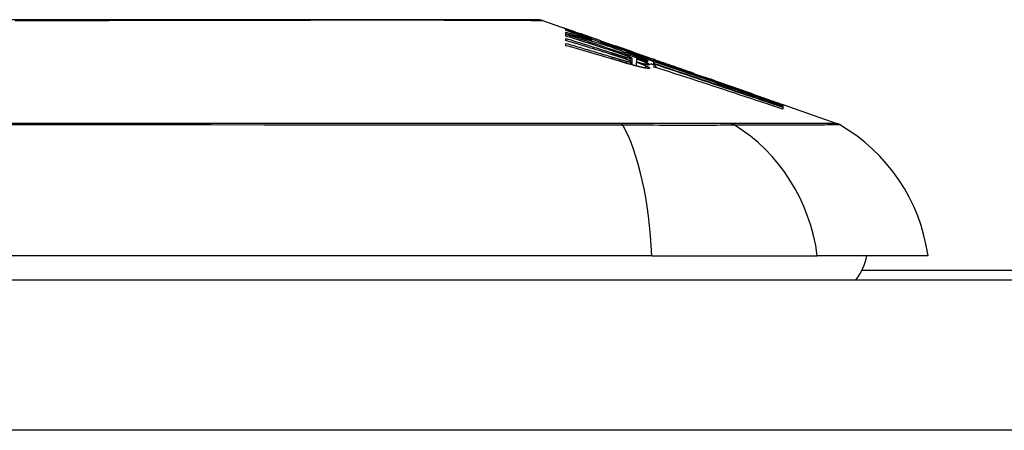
# Model space of a CAD drawing. Header units: inches. Extents: x 12 to 399, y 35 to 188.
# Tile 200 of 256: x 58.422 to 59.069, y 187.88 to 188.15. Entities that reach past the tile are written whole.
import ezdxf

# ---------------------------------------------------------------- set-up
doc = ezdxf.new("R2010")
doc.units = ezdxf.units.IN
doc.header["$MEASUREMENT"] = 0
doc.layers.add('Visible Edges(ANSI)', color=7, linetype='Continuous', lineweight=25)
doc.layers.add('Visible Tangent Edges(ANSI)', color=7, linetype='Continuous', lineweight=25)

msp = doc.modelspace()

# ---------------------------------------------------------------- linework, layer by layer
at = {"layer": 'Visible Edges(ANSI)'}
for p, q in [((58.76513, 188.14909), (58.78194, 188.1432)), ((58.78059, 188.14247), (58.78059, 188.14309)), ((58.78059, 188.14021), (58.78059, 188.1413)), ((58.78059, 188.1388), (58.78059, 188.13993)), ((58.78059, 188.13584), (58.78059, 188.1372)), ((58.78701, 188.14141), (58.79055, 188.14015)), ((58.79022, 188.14023), (58.79022, 188.13982)), ((58.79716, 188.13764), (58.79716, 188.13733)), ((58.79747, 188.13622), (58.79747, 188.13538)), ((58.78059, 188.13247), (58.78059, 188.13399)), ((58.80379, 188.13501), (58.80379, 188.13555)), ((58.80876, 188.13272), (58.80876, 188.132)), ((58.81663, 188.13106), (58.81311, 188.13229)), ((58.81311, 188.13229), (58.81311, 188.13209)), ((58.81311, 188.13209), (58.81311, 188.13179)), ((58.82016, 188.12849), (58.82016, 188.12779)), ((58.82399, 188.12418), (58.82399, 188.12174)), ((58.82424, 188.12837), (58.82746, 188.12726)), ((58.8245, 188.12825), (58.8245, 188.12794)), ((58.82689, 188.12392), (58.82689, 188.12391)), ((58.82689, 188.12391), (58.82689, 188.12176)), ((58.83643, 188.12271), (58.83075, 188.1248)), ((58.83255, 188.12549), (58.83713, 188.12388)), ((58.83414, 188.1245), (58.83414, 188.12404)), ((58.83414, 188.12335), (58.83414, 188.12261)), ((58.8372, 188.12386), (58.83713, 188.12388)), ((58.82399, 188.12174), (58.82399, 188.11988)), ((58.82668, 188.12181), (58.82668, 188.11916)), ((58.83414, 188.1223), (58.83414, 188.12154)), ((58.83631, 188.12058), (58.83827, 188.11994)), ((58.83827, 188.12203), (58.83643, 188.12271)), ((58.83827, 188.12076), (58.83827, 188.12203)), ((58.83827, 188.11994), (58.83827, 188.12054)), ((58.83827, 188.11994), (58.83827, 188.1197)), ((58.83841, 188.1225), (58.83841, 188.12318)), ((58.83841, 188.1225), (58.83841, 188.12233)), ((58.83973, 188.12293), (58.83973, 188.1229)), ((58.83973, 188.1187), (58.83973, 188.1181)), ((58.86517, 188.11407), (58.87573, 188.11038)), ((58.92098, 188.09438), (58.92098, 188.09386)), ((58.92321, 188.09376), (58.95866, 188.08135)), ((58.92321, 188.09375), (58.92321, 188.09309)), ((58.92321, 188.0936), (58.92321, 188.09359)), ((58.92321, 188.09359), (58.92321, 188.09358)), ((58.92321, 188.09358), (58.92321, 188.09309)), ((58.92321, 188.093), (58.92321, 188.09209)), ((58.92321, 188.09196), (58.92321, 188.0907)), ((58.83701, 187.99444), (57.97963, 187.99444)), ((58.83701, 187.99444), (58.94579, 187.99444)), ((59.01855, 187.99444), (58.94579, 187.99444)), ((59.80982, 187.98469), (58.97502, 187.98469)), ((54.25732, 187.97869), (95.86232, 187.97869))]:
    msp.add_line(p, q, dxfattribs=at)
at = {"layer": 'Visible Edges(ANSI)', "flags": 128}
for points in [[(58.76352, 188.14936), (58.76309, 188.14936), (58.7618, 188.14937), (58.75966, 188.14937), (58.75669, 188.14938), (58.75289, 188.14939), (58.74825, 188.14941), (58.74278, 188.14942), (58.73648, 188.14943), (58.72939, 188.14945), (58.72153, 188.14947), (58.71294, 188.14948), (58.70364, 188.1495), (58.69364, 188.14952), (58.68295, 188.14953), (58.6716, 188.14955), (58.65963, 188.14955), (58.64704, 188.14955), (58.63386, 188.14953), (58.62015, 188.14952), (58.60595, 188.1495), (58.59125, 188.14948), (58.57607, 188.14947), (58.56048, 188.14945), (58.54453, 188.14943), (58.52828, 188.14942), (58.51178, 188.14941), (58.49502, 188.14939), (58.47802, 188.14938), (58.46083, 188.14937), (58.44351, 188.14937), (58.42614, 188.14936), (58.40876, 188.14936)], [(58.78339, 188.14235), (58.78279, 188.14259), (58.78224, 188.1428), (58.78174, 188.143), (58.78129, 188.14318), (58.78088, 188.14334), (58.78052, 188.14349), (58.78021, 188.14362), (58.77994, 188.14373), (58.77973, 188.14382), (58.77955, 188.1439), (58.77942, 188.14397), (58.77932, 188.14402), (58.77927, 188.14405), (58.77925, 188.14407), (58.77926, 188.14408), (58.77932, 188.14407), (58.77941, 188.14405), (58.77954, 188.14401), (58.77971, 188.14396), (58.77993, 188.14389), (58.78019, 188.1438), (58.7805, 188.1437), (58.78086, 188.14358), (58.78127, 188.14344)], [(58.78059, 188.14309), (58.78167, 188.1427), (58.78274, 188.1423), (58.78382, 188.14191), (58.7849, 188.14151), (58.78599, 188.14111), (58.78708, 188.14071), (58.78818, 188.1403), (58.78929, 188.13989), (58.79041, 188.13948), (58.79153, 188.13907), (58.79267, 188.13865), (58.79382, 188.13823), (58.79497, 188.1378), (58.79615, 188.13737), (58.79733, 188.13694), (58.79853, 188.13649), (58.79975, 188.13605), (58.80098, 188.13559), (58.80223, 188.13513), (58.80349, 188.13467), (58.80478, 188.13419), (58.80609, 188.13371), (58.80741, 188.13322), (58.80876, 188.13272)], [(58.78127, 188.14344), (58.78143, 188.14338), (58.7816, 188.14332), (58.78178, 188.14326), (58.78197, 188.14319), (58.78216, 188.14312), (58.78236, 188.14306), (58.78256, 188.14298), (58.78277, 188.14291), (58.78299, 188.14283), (58.78321, 188.14275), (58.78344, 188.14267), (58.78368, 188.14259), (58.78393, 188.1425), (58.78418, 188.14241), (58.78443, 188.14232), (58.7847, 188.14223), (58.78497, 188.14213), (58.78524, 188.14203), (58.78552, 188.14194), (58.78581, 188.14183), (58.7861, 188.14173), (58.7864, 188.14162), (58.7867, 188.14152), (58.78701, 188.14141)], [(58.79747, 188.13622), (58.79674, 188.13649), (58.79601, 188.13676), (58.79528, 188.13703), (58.79456, 188.1373), (58.79384, 188.13757), (58.79312, 188.13783), (58.7924, 188.1381), (58.79168, 188.13836), (58.79097, 188.13863), (58.79026, 188.13889), (58.78955, 188.13915), (58.78885, 188.13941), (58.78814, 188.13967), (58.78744, 188.13993), (58.78675, 188.14019), (58.78605, 188.14045), (58.78536, 188.1407), (58.78467, 188.14096), (58.78399, 188.14121), (58.7833, 188.14147), (58.78262, 188.14172), (58.78194, 188.14197), (58.78127, 188.14222), (58.78059, 188.14247)], [(58.78059, 188.1413), (58.7813, 188.1411), (58.782, 188.14089), (58.78271, 188.14068), (58.78341, 188.14047), (58.78412, 188.14026), (58.78482, 188.14005), (58.78552, 188.13984), (58.78623, 188.13963), (58.78693, 188.13942), (58.78764, 188.13921), (58.78834, 188.139), (58.78904, 188.13879), (58.78975, 188.13858), (58.79045, 188.13836), (58.79116, 188.13815), (58.79186, 188.13794), (58.79256, 188.13772), (58.79326, 188.13751), (58.79397, 188.1373), (58.79467, 188.13708), (58.79537, 188.13687), (58.79607, 188.13665), (58.79677, 188.13644), (58.79747, 188.13622)], [(58.80907, 188.13191), (58.80789, 188.13226), (58.80671, 188.13262), (58.80553, 188.13298), (58.80435, 188.13333), (58.80317, 188.13369), (58.80198, 188.13404), (58.8008, 188.1344), (58.79961, 188.13475), (58.79843, 188.1351), (58.79724, 188.13545), (58.79606, 188.1358), (58.79487, 188.13614), (58.79368, 188.13649), (58.79249, 188.13684), (58.7913, 188.13718), (58.79011, 188.13752), (58.78892, 188.13786), (58.78773, 188.1382), (58.78654, 188.13854), (58.78535, 188.13888), (58.78416, 188.13921), (58.78297, 188.13954), (58.78178, 188.13988), (58.78059, 188.14021)], [(58.78059, 188.13993), (58.78282, 188.13921), (58.78505, 188.13849), (58.78728, 188.13776), (58.78952, 188.13703), (58.79175, 188.1363), (58.79399, 188.13557), (58.79623, 188.13484), (58.79848, 188.1341), (58.80072, 188.13337), (58.80296, 188.13263), (58.8052, 188.13189), (58.80744, 188.13116), (58.80968, 188.13042), (58.81192, 188.12968), (58.81416, 188.12894), (58.81639, 188.1282), (58.81863, 188.12746), (58.82086, 188.12672), (58.82308, 188.12598), (58.8253, 188.12525), (58.82752, 188.12451), (58.82973, 188.12377), (58.83194, 188.12304), (58.83414, 188.1223)], [(58.81166, 188.12883), (58.81037, 188.12925), (58.80908, 188.12967), (58.80779, 188.13009), (58.8065, 188.1305), (58.80521, 188.13092), (58.80392, 188.13134), (58.80262, 188.13176), (58.80133, 188.13217), (58.80004, 188.13259), (58.79874, 188.13301), (58.79744, 188.13342), (58.79615, 188.13384), (58.79485, 188.13426), (58.79355, 188.13467), (58.79226, 188.13509), (58.79096, 188.1355), (58.78966, 188.13592), (58.78837, 188.13633), (58.78707, 188.13674), (58.78577, 188.13716), (58.78448, 188.13757), (58.78318, 188.13798), (58.78189, 188.13839), (58.78059, 188.1388)], [(58.78059, 188.1372), (58.78185, 188.13681), (58.7831, 188.13643), (58.78435, 188.13604), (58.7856, 188.13565), (58.78686, 188.13527), (58.78811, 188.13488), (58.78936, 188.13449), (58.79062, 188.1341), (58.79187, 188.13371), (58.79312, 188.13332), (58.79438, 188.13293), (58.79563, 188.13254), (58.79688, 188.13215), (58.79813, 188.13175), (58.79939, 188.13136), (58.80064, 188.13097), (58.80189, 188.13058), (58.80314, 188.13018), (58.80439, 188.12979), (58.80564, 188.1294), (58.80689, 188.129), (58.80813, 188.12861), (58.80938, 188.12822), (58.81063, 188.12782)], [(58.79716, 188.13733), (58.7965, 188.13757), (58.79583, 188.1378), (58.79517, 188.13804), (58.79451, 188.13828), (58.79385, 188.13851), (58.7932, 188.13874), (58.79256, 188.13898), (58.79192, 188.13921), (58.79129, 188.13943), (58.79067, 188.13966), (58.79005, 188.13988), (58.78945, 188.1401), (58.78886, 188.14031), (58.78828, 188.14053), (58.78772, 188.14073), (58.78717, 188.14094), (58.78663, 188.14114), (58.78611, 188.14133), (58.78561, 188.14151), (58.78513, 188.1417), (58.78466, 188.14187), (58.78422, 188.14204), (58.78379, 188.1422), (58.78339, 188.14235)], [(58.79344, 188.13917), (58.79295, 188.13934), (58.79251, 188.13949), (58.79211, 188.13963), (58.79175, 188.13975), (58.79143, 188.13986), (58.79116, 188.13995), (58.79092, 188.14003), (58.79072, 188.14009), (58.79056, 188.14015), (58.79044, 188.14018), (58.79034, 188.14021), (58.79028, 188.14023), (58.79024, 188.14023), (58.79022, 188.14023), (58.79024, 188.14021), (58.7903, 188.14018), (58.79041, 188.14014), (58.79056, 188.14008), (58.79075, 188.14), (58.791, 188.1399), (58.79129, 188.13979), (58.79163, 188.13966), (58.79202, 188.13951), (58.79245, 188.13935)], [(58.79245, 188.13935), (58.7926, 188.13929), (58.79276, 188.13923), (58.79292, 188.13917), (58.79308, 188.13911), (58.79325, 188.13905), (58.79342, 188.13899), (58.79359, 188.13892), (58.79377, 188.13886), (58.79396, 188.13879), (58.79414, 188.13872), (58.79433, 188.13865), (58.79453, 188.13858), (58.79472, 188.13851), (58.79492, 188.13844), (58.79513, 188.13836), (58.79534, 188.13829), (58.79555, 188.13821), (58.79577, 188.13813), (58.79599, 188.13805), (58.79622, 188.13797), (58.79645, 188.13789), (58.79668, 188.13781), (58.79692, 188.13772), (58.79716, 188.13764)], [(58.80379, 188.13555), (58.80333, 188.13572), (58.80286, 188.13588), (58.8024, 188.13604), (58.80193, 188.1362), (58.80147, 188.13637), (58.80101, 188.13653), (58.80055, 188.13669), (58.80009, 188.13685), (58.79963, 188.13701), (58.79918, 188.13717), (58.79873, 188.13733), (58.79827, 188.13748), (58.79783, 188.13764), (58.79738, 188.1378), (58.79695, 188.13795), (58.79652, 188.1381), (58.79609, 188.13825), (58.79568, 188.13839), (58.79527, 188.13853), (58.79488, 188.13867), (58.7945, 188.1388), (58.79413, 188.13893), (58.79377, 188.13905), (58.79344, 188.13917)], [(58.81042, 188.12674), (58.80918, 188.12712), (58.80794, 188.1275), (58.8067, 188.12789), (58.80546, 188.12827), (58.80422, 188.12865), (58.80298, 188.12903), (58.80174, 188.12942), (58.8005, 188.1298), (58.79926, 188.13018), (58.79801, 188.13056), (58.79677, 188.13094), (58.79552, 188.13132), (58.79428, 188.1317), (58.79304, 188.13208), (58.79179, 188.13246), (58.79055, 188.13284), (58.7893, 188.13321), (58.78806, 188.13359), (58.78681, 188.13397), (58.78557, 188.13434), (58.78433, 188.13472), (58.78308, 188.13509), (58.78184, 188.13547), (58.78059, 188.13584)], [(58.78059, 188.13399), (58.78186, 188.13362), (58.78313, 188.13325), (58.78439, 188.13288), (58.78566, 188.13251), (58.78692, 188.13214), (58.78819, 188.13177), (58.78946, 188.1314), (58.79072, 188.13103), (58.79199, 188.13065), (58.79325, 188.13028), (58.79452, 188.12991), (58.79578, 188.12953), (58.79705, 188.12915), (58.79831, 188.12878), (58.79958, 188.1284), (58.80084, 188.12803), (58.80211, 188.12765), (58.80337, 188.12727), (58.80463, 188.12689), (58.80589, 188.12651), (58.80716, 188.12613), (58.80842, 188.12575), (58.80968, 188.12537), (58.81094, 188.12499)], [(58.81643, 188.12206), (58.81494, 188.1225), (58.81345, 188.12294), (58.81196, 188.12338), (58.81047, 188.12382), (58.80898, 188.12426), (58.80749, 188.1247), (58.806, 188.12514), (58.80451, 188.12558), (58.80302, 188.12602), (58.80152, 188.12645), (58.80003, 188.12689), (58.79854, 188.12732), (58.79704, 188.12776), (58.79555, 188.12819), (58.79405, 188.12862), (58.79256, 188.12905), (58.79106, 188.12948), (58.78957, 188.12991), (58.78807, 188.13034), (58.78657, 188.13077), (58.78508, 188.1312), (58.78358, 188.13162), (58.78209, 188.13205), (58.78059, 188.13247)], [(58.80379, 188.13548), (58.8043, 188.1353), (58.8048, 188.13513), (58.80528, 188.13496), (58.80574, 188.1348), (58.80619, 188.13464), (58.80662, 188.13449), (58.80702, 188.13435), (58.80741, 188.13421), (58.80777, 188.13409), (58.80813, 188.13396), (58.80849, 188.13384), (58.80885, 188.13371), (58.80921, 188.13359), (58.80957, 188.13346), (58.80992, 188.13334), (58.81028, 188.13321), (58.81064, 188.13309), (58.81099, 188.13296), (58.81135, 188.13284), (58.8117, 188.13272), (58.81206, 188.13259), (58.81241, 188.13247), (58.81276, 188.13235), (58.81311, 188.13223)], [(58.8157, 188.13091), (58.81521, 188.13108), (58.81472, 188.13124), (58.81423, 188.13141), (58.81374, 188.13158), (58.81325, 188.13175), (58.81275, 188.13192), (58.81226, 188.13208), (58.81176, 188.13225), (58.81127, 188.13242), (58.81077, 188.13259), (58.81028, 188.13276), (58.80978, 188.13294), (58.80929, 188.13311), (58.80879, 188.13328), (58.80829, 188.13345), (58.80779, 188.13362), (58.80729, 188.13379), (58.80679, 188.13397), (58.80629, 188.13414), (58.80579, 188.13431), (58.80529, 188.13449), (58.80479, 188.13466), (58.80429, 188.13483), (58.80379, 188.13501)], [(58.80876, 188.13272), (58.80982, 188.13239), (58.81088, 188.13205), (58.81194, 188.13172), (58.813, 188.13138), (58.81406, 188.13104), (58.81512, 188.1307), (58.81618, 188.13036), (58.81724, 188.13002), (58.8183, 188.12968), (58.81936, 188.12934), (58.82042, 188.12899), (58.82148, 188.12865), (58.82254, 188.12831), (58.82359, 188.12796), (58.82465, 188.12762), (58.82571, 188.12727), (58.82676, 188.12693), (58.82782, 188.12658), (58.82888, 188.12623), (58.82993, 188.12589), (58.83098, 188.12554), (58.83204, 188.12519), (58.83309, 188.12484), (58.83414, 188.1245)], [(58.83414, 188.12261), (58.83313, 188.12298), (58.83212, 188.12336), (58.83111, 188.12373), (58.83011, 188.1241), (58.8291, 188.12448), (58.82809, 188.12485), (58.82708, 188.12522), (58.82607, 188.1256), (58.82506, 188.12597), (58.82404, 188.12635), (58.82302, 188.12673), (58.822, 188.12711), (58.82097, 188.12749), (58.81993, 188.12788), (58.81888, 188.12826), (58.81783, 188.12865), (58.81677, 188.12905), (58.81571, 188.12944), (58.81463, 188.12984), (58.81354, 188.13025), (58.81244, 188.13065), (58.81133, 188.13107), (58.81021, 188.13148), (58.80907, 188.13191)], [(58.81311, 188.13209), (58.81349, 188.13196), (58.81387, 188.13183), (58.81425, 188.1317), (58.81463, 188.13157), (58.81501, 188.13144), (58.81539, 188.13131), (58.81577, 188.13118), (58.81614, 188.13105), (58.81652, 188.13092), (58.81689, 188.13079), (58.81725, 188.13067), (58.81762, 188.13054), (58.81798, 188.13042), (58.81834, 188.1303), (58.81869, 188.13018), (58.81903, 188.13006), (58.81938, 188.12994), (58.81971, 188.12982), (58.82005, 188.12971), (58.82037, 188.1296), (58.82069, 188.12949), (58.821, 188.12939), (58.82131, 188.12928), (58.8216, 188.12918)], [(58.82585, 188.12749), (58.82546, 188.12762), (58.82507, 188.12775), (58.82468, 188.12788), (58.82428, 188.12801), (58.82388, 188.12815), (58.82348, 188.12828), (58.82307, 188.12842), (58.82266, 188.12856), (58.82224, 188.1287), (58.82183, 188.12884), (58.82141, 188.12898), (58.82099, 188.12912), (58.82056, 188.12926), (58.82013, 188.12941), (58.8197, 188.12955), (58.81927, 188.1297), (58.81883, 188.12985), (58.81839, 188.13), (58.81795, 188.13015), (58.8175, 188.1303), (58.81706, 188.13045), (58.81661, 188.1306), (58.81616, 188.13075), (58.8157, 188.13091)], [(58.82036, 188.12975), (58.82022, 188.1298), (58.82008, 188.12985), (58.81993, 188.1299), (58.81979, 188.12995), (58.81964, 188.13), (58.81949, 188.13006), (58.81935, 188.13011), (58.8192, 188.13016), (58.81905, 188.13021), (58.81889, 188.13027), (58.81874, 188.13032), (58.81859, 188.13037), (58.81843, 188.13043), (58.81827, 188.13048), (58.81811, 188.13054), (58.81795, 188.1306), (58.81779, 188.13065), (58.81763, 188.13071), (58.81747, 188.13077), (58.8173, 188.13082), (58.81714, 188.13088), (58.81697, 188.13094), (58.8168, 188.131), (58.81663, 188.13106)], [(58.82331, 188.12871), (58.82322, 188.12874), (58.82313, 188.12877), (58.82303, 188.12881), (58.82293, 188.12884), (58.82282, 188.12888), (58.82272, 188.12892), (58.82261, 188.12896), (58.8225, 188.129), (58.82238, 188.12904), (58.82227, 188.12908), (58.82215, 188.12912), (58.82203, 188.12916), (58.8219, 188.12921), (58.82178, 188.12925), (58.82165, 188.1293), (58.82151, 188.12935), (58.82138, 188.12939), (58.82124, 188.12944), (58.8211, 188.12949), (58.82096, 188.12954), (58.82081, 188.12959), (58.82067, 188.12964), (58.82052, 188.1297), (58.82036, 188.12975)], [(58.81534, 188.12518), (58.81514, 188.12524), (58.81493, 188.12531), (58.81473, 188.12537), (58.81452, 188.12544), (58.81432, 188.12551), (58.81412, 188.12557), (58.81391, 188.12564), (58.81371, 188.1257), (58.8135, 188.12577), (58.8133, 188.12583), (58.81309, 188.1259), (58.81289, 188.12596), (58.81268, 188.12603), (58.81248, 188.12609), (58.81227, 188.12616), (58.81207, 188.12622), (58.81186, 188.12629), (58.81166, 188.12635), (58.81145, 188.12641), (58.81124, 188.12648), (58.81104, 188.12654), (58.81083, 188.12661), (58.81063, 188.12667), (58.81042, 188.12674)], [(58.81063, 188.12782), (58.81082, 188.12776), (58.81102, 188.1277), (58.81122, 188.12763), (58.81141, 188.12757), (58.81161, 188.12751), (58.81181, 188.12745), (58.812, 188.12739), (58.8122, 188.12732), (58.81239, 188.12726), (58.81259, 188.1272), (58.81279, 188.12714), (58.81298, 188.12708), (58.81318, 188.12701), (58.81338, 188.12695), (58.81357, 188.12689), (58.81377, 188.12683), (58.81396, 188.12677), (58.81416, 188.1267), (58.81436, 188.12664), (58.81455, 188.12658), (58.81475, 188.12652), (58.81495, 188.12646), (58.81514, 188.1264), (58.81534, 188.12633)], [(58.81094, 188.12499), (58.81115, 188.12493), (58.81136, 188.12487), (58.81157, 188.1248), (58.81178, 188.12474), (58.81199, 188.12467), (58.81221, 188.12461), (58.81242, 188.12455), (58.81263, 188.12448), (58.81284, 188.12442), (58.81305, 188.12436), (58.81326, 188.12429), (58.81348, 188.12423), (58.81369, 188.12417), (58.8139, 188.1241), (58.81411, 188.12404), (58.81432, 188.12398), (58.81454, 188.12391), (58.81475, 188.12385), (58.81496, 188.12379), (58.81517, 188.12372), (58.81538, 188.12366), (58.81559, 188.1236), (58.8158, 188.12354), (58.81601, 188.12347)], [(58.81803, 188.12669), (58.81779, 188.12677), (58.81753, 188.12686), (58.81728, 188.12695), (58.81702, 188.12704), (58.81677, 188.12713), (58.8165, 188.12722), (58.81624, 188.12731), (58.81598, 188.1274), (58.81571, 188.12749), (58.81544, 188.12758), (58.81518, 188.12767), (58.81491, 188.12776), (58.81464, 188.12785), (58.81438, 188.12794), (58.81411, 188.12803), (58.81384, 188.12812), (58.81356, 188.12821), (58.81329, 188.1283), (58.81302, 188.12839), (58.81275, 188.12848), (58.81248, 188.12857), (58.8122, 188.12866), (58.81193, 188.12874), (58.81166, 188.12883)], [(58.81534, 188.12633), (58.81552, 188.12628), (58.81571, 188.12622), (58.81589, 188.12616), (58.81607, 188.1261), (58.81625, 188.12605), (58.81644, 188.12599), (58.81662, 188.12594), (58.8168, 188.12588), (58.81698, 188.12582), (58.81716, 188.12577), (58.81734, 188.12571), (58.81752, 188.12566), (58.8177, 188.1256), (58.81788, 188.12555), (58.81806, 188.1255), (58.81823, 188.12544), (58.81841, 188.12539), (58.81859, 188.12534), (58.81876, 188.12529), (58.81894, 188.12523), (58.81912, 188.12518), (58.81929, 188.12513), (58.81946, 188.12508), (58.81964, 188.12503)], [(58.81969, 188.12371), (58.81952, 188.12377), (58.81935, 188.12383), (58.81918, 188.12389), (58.819, 188.12395), (58.81883, 188.12401), (58.81866, 188.12407), (58.81848, 188.12413), (58.8183, 188.12419), (58.81812, 188.12425), (58.81794, 188.12431), (58.81776, 188.12438), (58.81758, 188.12444), (58.8174, 188.1245), (58.81722, 188.12456), (58.81703, 188.12462), (58.81685, 188.12468), (58.81666, 188.12474), (58.81647, 188.12481), (58.81629, 188.12487), (58.8161, 188.12493), (58.81591, 188.12499), (58.81572, 188.12505), (58.81553, 188.12512), (58.81534, 188.12518)], [(58.81601, 188.12347), (58.81619, 188.12342), (58.81637, 188.12337), (58.81655, 188.12332), (58.81673, 188.12326), (58.8169, 188.12321), (58.81708, 188.12316), (58.81726, 188.12311), (58.81743, 188.12306), (58.81761, 188.12301), (58.81779, 188.12296), (58.81796, 188.12291), (58.81814, 188.12286), (58.81831, 188.12281), (58.81848, 188.12276), (58.81865, 188.12271), (58.81883, 188.12266), (58.819, 188.12262), (58.81917, 188.12257), (58.81933, 188.12253), (58.8195, 188.12248), (58.81967, 188.12244), (58.81983, 188.12239), (58.81999, 188.12235), (58.82016, 188.12231)], [(58.82176, 188.1253), (58.82164, 188.12535), (58.82151, 188.1254), (58.82137, 188.12545), (58.82124, 188.1255), (58.8211, 188.12556), (58.82096, 188.12561), (58.82081, 188.12567), (58.82066, 188.12572), (58.82051, 188.12578), (58.82036, 188.12584), (58.8202, 188.1259), (58.82005, 188.12596), (58.81989, 188.12601), (58.81973, 188.12607), (58.81956, 188.12613), (58.8194, 188.12619), (58.81923, 188.12625), (58.81906, 188.12632), (58.8189, 188.12638), (58.81872, 188.12644), (58.81855, 188.1265), (58.81838, 188.12656), (58.81821, 188.12662), (58.81803, 188.12669)], [(58.81964, 188.12503), (58.8198, 188.12498), (58.81995, 188.12494), (58.82011, 188.12489), (58.82026, 188.12485), (58.82041, 188.12481), (58.82056, 188.12477), (58.82071, 188.12472), (58.82085, 188.12468), (58.821, 188.12465), (58.82114, 188.12461), (58.82127, 188.12457), (58.82141, 188.12454), (58.82154, 188.1245), (58.82167, 188.12447), (58.8218, 188.12443), (58.82192, 188.1244), (58.82204, 188.12437), (58.82216, 188.12435), (58.82227, 188.12432), (58.82238, 188.12429), (58.82249, 188.12427), (58.8226, 188.12424), (58.8227, 188.12422), (58.8228, 188.1242)], [(58.8228, 188.12251), (58.8227, 188.12255), (58.8226, 188.12259), (58.82249, 188.12264), (58.82238, 188.12268), (58.82227, 188.12273), (58.82216, 188.12277), (58.82205, 188.12282), (58.82193, 188.12287), (58.82181, 188.12292), (58.82168, 188.12296), (58.82156, 188.12301), (58.82143, 188.12306), (58.82129, 188.12312), (58.82116, 188.12317), (58.82102, 188.12322), (58.82088, 188.12327), (58.82074, 188.12332), (58.8206, 188.12338), (58.82045, 188.12343), (58.8203, 188.12349), (58.82015, 188.12354), (58.82, 188.1236), (58.81985, 188.12365), (58.81969, 188.12371)], [(58.83414, 188.12404), (58.83356, 188.12423), (58.83297, 188.12441), (58.83239, 188.1246), (58.83181, 188.12479), (58.83123, 188.12498), (58.83065, 188.12516), (58.83006, 188.12535), (58.82948, 188.12554), (58.8289, 188.12572), (58.82832, 188.12591), (58.82773, 188.12609), (58.82715, 188.12628), (58.82657, 188.12647), (58.82599, 188.12665), (58.8254, 188.12684), (58.82482, 188.12702), (58.82424, 188.12721), (58.82365, 188.12739), (58.82307, 188.12758), (58.82249, 188.12776), (58.8219, 188.12794), (58.82132, 188.12813), (58.82074, 188.12831), (58.82016, 188.12849)], [(58.82016, 188.12849), (58.82072, 188.12829), (58.82128, 188.12808), (58.82185, 188.12787), (58.82242, 188.12766), (58.82299, 188.12745), (58.82356, 188.12724), (58.82414, 188.12703), (58.82472, 188.12682), (58.8253, 188.1266), (58.82588, 188.12639), (58.82646, 188.12618), (58.82704, 188.12596), (58.82763, 188.12575), (58.82821, 188.12553), (58.8288, 188.12531), (58.82939, 188.1251), (58.82998, 188.12488), (58.83057, 188.12466), (58.83116, 188.12444), (58.83176, 188.12423), (58.83235, 188.12401), (58.83294, 188.12379), (58.83354, 188.12357), (58.83414, 188.12335)], [(58.8216, 188.12918), (58.82203, 188.12904), (58.82242, 188.12891), (58.82278, 188.12879), (58.82311, 188.12868), (58.82339, 188.12859), (58.82364, 188.12851), (58.82385, 188.12844), (58.82403, 188.12839), (58.82417, 188.12834), (58.82429, 188.12831), (58.82438, 188.12828), (58.82444, 188.12826), (58.82448, 188.12825), (58.8245, 188.12825), (58.8245, 188.12826), (58.82448, 188.12827), (58.82444, 188.12829), (58.82437, 188.12832), (58.82427, 188.12836), (58.82415, 188.1284), (58.82399, 188.12846), (58.8238, 188.12853), (58.82358, 188.12861), (58.82331, 188.12871)], [(58.82352, 188.12451), (58.82348, 188.12453), (58.82343, 188.12456), (58.82338, 188.12458), (58.82333, 188.12461), (58.82327, 188.12464), (58.82322, 188.12467), (58.82315, 188.1247), (58.82309, 188.12473), (58.82302, 188.12476), (58.82296, 188.12479), (58.82288, 188.12482), (58.82281, 188.12485), (58.82273, 188.12489), (58.82266, 188.12492), (58.82257, 188.12496), (58.82249, 188.12499), (58.82241, 188.12503), (58.82232, 188.12507), (58.82223, 188.1251), (58.82214, 188.12514), (58.82205, 188.12518), (58.82195, 188.12522), (58.82186, 188.12526), (58.82176, 188.1253)], [(58.8228, 188.1242), (58.82295, 188.12417), (58.82309, 188.12414), (58.82322, 188.12412), (58.82333, 188.1241), (58.82343, 188.12409), (58.82352, 188.12408), (58.8236, 188.12407), (58.82367, 188.12407), (58.82374, 188.12407), (58.82379, 188.12407), (58.82384, 188.12407), (58.82388, 188.12408), (58.82391, 188.12409), (58.82393, 188.1241), (58.82396, 188.12411), (58.82397, 188.12413), (58.82398, 188.12414), (58.82399, 188.12416), (58.82398, 188.12419), (58.82396, 188.12422), (58.82391, 188.12426), (58.82383, 188.12432), (58.8237, 188.1244), (58.82352, 188.12451)], [(58.83295, 188.12517), (58.83273, 188.12524), (58.8325, 188.12531), (58.83227, 188.12538), (58.83203, 188.12546), (58.83178, 188.12554), (58.83153, 188.12562), (58.83127, 188.12571), (58.831, 188.12579), (58.83073, 188.12588), (58.83045, 188.12597), (58.83016, 188.12607), (58.82987, 188.12617), (58.82956, 188.12626), (58.82926, 188.12637), (58.82894, 188.12647), (58.82862, 188.12657), (58.82829, 188.12668), (58.82796, 188.12679), (58.82762, 188.1269), (58.82728, 188.12702), (58.82693, 188.12713), (58.82658, 188.12725), (58.82622, 188.12737), (58.82585, 188.12749)], [(58.83414, 188.12154), (58.83383, 188.12164), (58.83353, 188.12174), (58.83323, 188.12184), (58.83293, 188.12193), (58.83263, 188.12203), (58.83232, 188.12213), (58.83202, 188.12223), (58.83172, 188.12233), (58.83142, 188.12243), (58.83112, 188.12253), (58.83081, 188.12263), (58.83051, 188.12273), (58.83021, 188.12283), (58.82991, 188.12293), (58.82961, 188.12303), (58.8293, 188.12313), (58.829, 188.12322), (58.8287, 188.12332), (58.8284, 188.12342), (58.8281, 188.12352), (58.82779, 188.12362), (58.82749, 188.12372), (58.82719, 188.12382), (58.82689, 188.12392)], [(58.82689, 188.12391), (58.82721, 188.12379), (58.82753, 188.12367), (58.82784, 188.12355), (58.82816, 188.12343), (58.82846, 188.12332), (58.82877, 188.1232), (58.82906, 188.12309), (58.82936, 188.12297), (58.82965, 188.12286), (58.82993, 188.12275), (58.83021, 188.12264), (58.83049, 188.12254), (58.83076, 188.12243), (58.83102, 188.12233), (58.83128, 188.12222), (58.83153, 188.12212), (58.83177, 188.12202), (58.83201, 188.12193), (58.83224, 188.12183), (58.83247, 188.12174), (58.83269, 188.12164), (58.8329, 188.12155), (58.83311, 188.12146), (58.83331, 188.12138)], [(58.82746, 188.12726), (58.82777, 188.12715), (58.82808, 188.12704), (58.82838, 188.12694), (58.82868, 188.12683), (58.82897, 188.12673), (58.82925, 188.12663), (58.82953, 188.12654), (58.82981, 188.12644), (58.83008, 188.12635), (58.83034, 188.12626), (58.8306, 188.12617), (58.83086, 188.12608), (58.8311, 188.12599), (58.83134, 188.12591), (58.83158, 188.12583), (58.8318, 188.12575), (58.83203, 188.12567), (58.83224, 188.1256), (58.83245, 188.12552), (58.83266, 188.12545), (58.83285, 188.12538), (58.83305, 188.12531), (58.83323, 188.12525), (58.83341, 188.12519)], [(58.83071, 188.12496), (58.83103, 188.12486), (58.83135, 188.12476), (58.83167, 188.12466), (58.83199, 188.12456), (58.83231, 188.12445), (58.83263, 188.12435), (58.83296, 188.12425), (58.83328, 188.12415), (58.8336, 188.12404), (58.83392, 188.12394), (58.83424, 188.12384), (58.83456, 188.12374), (58.83488, 188.12363), (58.8352, 188.12353), (58.83552, 188.12343), (58.83584, 188.12332), (58.83616, 188.12322), (58.83648, 188.12312), (58.83681, 188.12302), (58.83713, 188.12291), (58.83745, 188.12281), (58.83777, 188.12271), (58.83809, 188.1226), (58.83841, 188.1225)], [(58.92321, 188.09309), (58.91949, 188.09437), (58.91574, 188.09567), (58.91197, 188.09698), (58.90817, 188.09829), (58.90436, 188.09961), (58.90053, 188.10093), (58.89668, 188.10226), (58.89281, 188.1036), (58.88894, 188.10494), (58.88505, 188.10628), (58.88115, 188.10762), (58.87725, 188.10897), (58.87335, 188.11031), (58.86944, 188.11166), (58.86553, 188.11301), (58.86163, 188.11435), (58.85773, 188.11569), (58.85383, 188.11703), (58.84995, 188.11837), (58.84607, 188.1197), (58.84221, 188.12102), (58.83836, 188.12234), (58.83452, 188.12366), (58.83071, 188.12496)], [(58.83075, 188.1248), (58.83456, 188.12349), (58.83839, 188.12218), (58.84224, 188.12087), (58.8461, 188.11954), (58.84998, 188.11822), (58.85386, 188.11689), (58.85776, 188.11555), (58.86166, 188.11421), (58.86556, 188.11287), (58.86946, 188.11153), (58.87337, 188.11019), (58.87727, 188.10884), (58.88117, 188.1075), (58.88506, 188.10616), (58.88895, 188.10482), (58.89282, 188.10349), (58.89668, 188.10216), (58.90053, 188.10083), (58.90436, 188.09951), (58.90818, 188.09819), (58.91197, 188.09688), (58.91574, 188.09558), (58.91949, 188.09428), (58.92321, 188.093)], [(58.83341, 188.12519), (58.83379, 188.12505), (58.83413, 188.12493), (58.83443, 188.12482), (58.8347, 188.12473), (58.83493, 188.12464), (58.83512, 188.12457), (58.83528, 188.12451), (58.8354, 188.12446), (58.8355, 188.12442), (58.83556, 188.1244), (58.83558, 188.12438), (58.83558, 188.12437), (58.83555, 188.12438), (58.83549, 188.12439), (58.8354, 188.12441), (58.83527, 188.12445), (58.83512, 188.12449), (58.83492, 188.12455), (58.83469, 188.12462), (58.83442, 188.1247), (58.83411, 188.1248), (58.83376, 188.12491), (58.83338, 188.12503), (58.83295, 188.12517)], [(58.8395, 188.12297), (58.83958, 188.12295), (58.83963, 188.12294), (58.83968, 188.12293), (58.83971, 188.12293), (58.83972, 188.12293), (58.83973, 188.12293), (58.83971, 188.12294), (58.83969, 188.12295), (58.83965, 188.12297), (58.8396, 188.12299), (58.83953, 188.12302), (58.83944, 188.12306), (58.83934, 188.12309), (58.83923, 188.12314), (58.8391, 188.12319), (58.83895, 188.12324), (58.83879, 188.1233), (58.83861, 188.12336), (58.83842, 188.12343), (58.83821, 188.12351), (58.83798, 188.12359), (58.83774, 188.12367), (58.83748, 188.12376), (58.8372, 188.12386)], [(58.82528, 188.11953), (58.82493, 188.11962), (58.82458, 188.11972), (58.82422, 188.11982), (58.82386, 188.11992), (58.8235, 188.12002), (58.82314, 188.12012), (58.82277, 188.12022), (58.8224, 188.12032), (58.82203, 188.12043), (58.82166, 188.12053), (58.82129, 188.12064), (58.82092, 188.12074), (58.82054, 188.12085), (58.82017, 188.12096), (58.81979, 188.12107), (58.81941, 188.12118), (58.81904, 188.12129), (58.81866, 188.1214), (58.81829, 188.12151), (58.81791, 188.12162), (58.81754, 188.12173), (58.81717, 188.12184), (58.8168, 188.12195), (58.81643, 188.12206)], [(58.82016, 188.12231), (58.8203, 188.12227), (58.82044, 188.12223), (58.82058, 188.1222), (58.82072, 188.12216), (58.82086, 188.12213), (58.82099, 188.12209), (58.82112, 188.12206), (58.82125, 188.12203), (58.82138, 188.122), (58.8215, 188.12197), (58.82162, 188.12194), (58.82174, 188.12191), (58.82186, 188.12189), (58.82197, 188.12186), (58.82209, 188.12184), (58.82219, 188.12182), (58.8223, 188.12179), (58.8224, 188.12177), (58.8225, 188.12175), (58.82259, 188.12174), (58.82269, 188.12172), (58.82278, 188.1217), (58.82287, 188.12169), (58.82295, 188.12167)], [(58.82295, 188.12167), (58.82312, 188.12165), (58.82326, 188.12163), (58.82339, 188.12161), (58.82351, 188.1216), (58.8236, 188.1216), (58.82369, 188.1216), (58.82376, 188.12161), (58.82382, 188.12162), (58.82387, 188.12163), (58.82391, 188.12164), (58.82394, 188.12166), (58.82397, 188.12168), (58.82398, 188.12171), (58.82399, 188.12174), (58.82398, 188.12177), (58.82396, 188.12182), (58.82392, 188.12187), (58.82386, 188.12193), (58.82376, 188.12201), (58.82364, 188.12209), (58.82348, 188.12218), (58.82329, 188.12228), (58.82306, 188.12238), (58.8228, 188.12251)], [(58.83124, 188.11806), (58.83103, 188.1181), (58.83082, 188.11815), (58.83061, 188.1182), (58.83039, 188.11825), (58.83017, 188.1183), (58.82994, 188.11835), (58.82971, 188.1184), (58.82947, 188.11846), (58.82924, 188.11852), (58.82899, 188.11858), (58.82875, 188.11864), (58.8285, 188.1187), (58.82824, 188.11876), (58.82798, 188.11883), (58.82772, 188.11889), (58.82746, 188.11896), (58.8272, 188.11903), (58.82693, 188.1191), (58.82666, 188.11917), (58.82639, 188.11924), (58.82611, 188.11931), (58.82584, 188.11938), (58.82556, 188.11946), (58.82528, 188.11953)], [(58.82668, 188.12181), (58.82699, 188.1217), (58.82729, 188.12159), (58.82759, 188.12148), (58.82789, 188.12137), (58.82818, 188.12126), (58.82847, 188.12115), (58.82875, 188.12104), (58.82902, 188.12094), (58.8293, 188.12083), (58.82957, 188.12073), (58.82983, 188.12063), (58.83009, 188.12053), (58.83035, 188.12042), (58.8306, 188.12032), (58.83085, 188.12023), (58.83109, 188.12013), (58.83133, 188.12003), (58.83156, 188.11994), (58.83179, 188.11984), (58.83202, 188.11975), (58.83225, 188.11965), (58.83247, 188.11956), (58.83268, 188.11947), (58.83289, 188.11938)], [(58.83362, 188.12006), (58.83344, 188.12009), (58.83325, 188.12013), (58.83305, 188.12017), (58.83283, 188.12022), (58.83261, 188.12026), (58.83237, 188.12032), (58.83212, 188.12037), (58.83187, 188.12043), (58.8316, 188.1205), (58.83132, 188.12057), (58.83103, 188.12064), (58.83073, 188.12071), (58.83043, 188.12079), (58.83011, 188.12087), (58.82979, 188.12096), (58.82947, 188.12104), (58.82914, 188.12113), (58.8288, 188.12122), (58.82846, 188.12132), (58.82811, 188.12141), (58.82776, 188.12151), (58.8274, 188.12161), (58.82704, 188.12171), (58.82668, 188.12181)], [(58.83455, 188.11754), (58.83447, 188.11754), (58.83438, 188.11755), (58.83428, 188.11755), (58.83419, 188.11756), (58.83408, 188.11757), (58.83397, 188.11758), (58.83386, 188.11759), (58.83375, 188.11761), (58.83362, 188.11762), (58.8335, 188.11764), (58.83337, 188.11766), (58.83323, 188.11768), (58.83309, 188.1177), (58.83295, 188.11773), (58.8328, 188.11775), (58.83264, 188.11778), (58.83248, 188.11781), (58.83232, 188.11784), (58.83215, 188.11787), (58.83198, 188.11791), (58.8318, 188.11794), (58.83162, 188.11798), (58.83143, 188.11802), (58.83124, 188.11806)], [(58.83289, 188.11938), (58.83313, 188.11928), (58.83335, 188.11919), (58.83356, 188.11909), (58.83376, 188.119), (58.83395, 188.11891), (58.83412, 188.11883), (58.83429, 188.11875), (58.83445, 188.11867), (58.8346, 188.11859), (58.83473, 188.11852), (58.83486, 188.11845), (58.83498, 188.11838), (58.8351, 188.11831), (58.83523, 188.11822), (58.83535, 188.11813), (58.83546, 188.11803), (58.83554, 188.11793), (58.83558, 188.11784), (58.83557, 188.11775), (58.8355, 188.11767), (58.83537, 188.1176), (58.83517, 188.11756), (58.8349, 188.11754), (58.83455, 188.11754)], [(58.83331, 188.12138), (58.83376, 188.12118), (58.83416, 188.12099), (58.83451, 188.12082), (58.83481, 188.12067), (58.83505, 188.12053), (58.83525, 188.1204), (58.83539, 188.1203), (58.83549, 188.12021), (58.83556, 188.12014), (58.83558, 188.12007), (58.83558, 188.12002), (58.83556, 188.11998), (58.83552, 188.11995), (58.83546, 188.11992), (58.83538, 188.1199), (58.83527, 188.11989), (58.83514, 188.11989), (58.835, 188.11989), (58.83482, 188.1199), (58.83463, 188.11992), (58.83441, 188.11994), (58.83417, 188.11997), (58.83391, 188.12001), (58.83362, 188.12006)], [(58.83692, 188.12032), (58.8369, 188.12033), (58.83687, 188.12034), (58.83685, 188.12035), (58.83682, 188.12036), (58.8368, 188.12037), (58.83677, 188.12038), (58.83675, 188.12039), (58.83672, 188.1204), (58.8367, 188.12042), (58.83667, 188.12043), (58.83664, 188.12044), (58.83662, 188.12045), (58.83659, 188.12046), (58.83657, 188.12047), (58.83654, 188.12048), (58.83651, 188.12049), (58.83649, 188.1205), (58.83646, 188.12051), (58.83644, 188.12053), (58.83641, 188.12054), (58.83638, 188.12055), (58.83636, 188.12056), (58.83633, 188.12057), (58.83631, 188.12058)], [(58.83805, 188.11863), (58.8383, 188.1186), (58.83853, 188.11857), (58.83874, 188.11855), (58.83893, 188.11854), (58.83909, 188.11853), (58.83924, 188.11853), (58.83937, 188.11853), (58.83948, 188.11855), (58.83956, 188.11856), (58.83963, 188.11859), (58.83968, 188.11862), (58.83972, 188.11866), (58.83973, 188.11872), (58.8397, 188.11878), (58.83964, 188.11886), (58.83954, 188.11896), (58.83939, 188.11908), (58.83918, 188.11921), (58.83893, 188.11936), (58.83863, 188.11952), (58.83828, 188.1197), (58.83788, 188.11989), (58.83742, 188.1201), (58.83692, 188.12032)], [(58.92321, 188.0907), (58.91974, 188.09186), (58.91625, 188.09302), (58.91275, 188.09419), (58.90924, 188.09535), (58.90572, 188.09652), (58.90218, 188.09769), (58.89864, 188.09887), (58.89509, 188.10004), (58.89153, 188.10122), (58.88796, 188.10239), (58.88439, 188.10357), (58.88082, 188.10474), (58.87724, 188.10592), (58.87367, 188.10709), (58.87009, 188.10826), (58.86651, 188.10943), (58.86294, 188.11059), (58.85936, 188.11175), (58.85579, 188.11291), (58.85223, 188.11407), (58.84867, 188.11522), (58.84512, 188.11636), (58.84158, 188.1175), (58.83805, 188.11863)], [(58.92321, 188.09209), (58.91976, 188.09327), (58.91629, 188.09445), (58.91281, 188.09564), (58.90931, 188.09683), (58.90579, 188.09802), (58.90227, 188.09922), (58.89874, 188.10042), (58.89519, 188.10162), (58.89164, 188.10282), (58.88808, 188.10403), (58.88451, 188.10524), (58.88094, 188.10644), (58.87737, 188.10765), (58.8738, 188.10885), (58.87022, 188.11006), (58.86665, 188.11126), (58.86308, 188.11246), (58.85951, 188.11366), (58.85595, 188.11485), (58.8524, 188.11605), (58.84885, 188.11723), (58.84531, 188.11841), (58.84179, 188.11959), (58.83827, 188.12076)], [(58.83827, 188.12054), (58.84179, 188.11938), (58.84532, 188.1182), (58.84885, 188.11702), (58.8524, 188.11584), (58.85595, 188.11465), (58.85952, 188.11346), (58.86308, 188.11227), (58.86665, 188.11107), (58.87022, 188.10987), (58.8738, 188.10867), (58.87737, 188.10747), (58.88094, 188.10627), (58.88451, 188.10507), (58.88808, 188.10386), (58.89163, 188.10266), (58.89519, 188.10146), (58.89873, 188.10026), (58.90227, 188.09907), (58.90579, 188.09787), (58.9093, 188.09668), (58.9128, 188.09549), (58.91629, 188.09431), (58.91976, 188.09313), (58.92321, 188.09196)], [(58.83841, 188.12318), (58.84182, 188.12199), (58.84524, 188.1208), (58.84867, 188.1196), (58.85212, 188.1184), (58.85557, 188.1172), (58.85904, 188.11599), (58.86251, 188.11478), (58.86598, 188.11357), (58.86946, 188.11236), (58.87294, 188.11114), (58.87642, 188.10993), (58.87989, 188.10872), (58.88337, 188.1075), (58.88684, 188.10629), (58.89031, 188.10508), (58.89376, 188.10388), (58.89721, 188.10267), (58.90065, 188.10147), (58.90408, 188.10028), (58.90749, 188.09909), (58.91089, 188.0979), (58.91427, 188.09672), (58.91763, 188.09555), (58.92098, 188.09438)], [(58.86517, 188.11407), (58.86411, 188.11444), (58.86304, 188.11481), (58.86198, 188.11519), (58.86091, 188.11556), (58.85985, 188.11593), (58.85878, 188.1163), (58.85771, 188.11668), (58.85664, 188.11705), (58.85557, 188.11742), (58.8545, 188.11779), (58.85343, 188.11817), (58.85236, 188.11854), (58.85128, 188.11891), (58.85021, 188.11928), (58.84914, 188.11965), (58.84807, 188.12002), (58.84699, 188.12039), (58.84592, 188.12076), (58.84485, 188.12113), (58.84378, 188.1215), (58.84271, 188.12187), (58.84164, 188.12224), (58.84057, 188.12261), (58.8395, 188.12297)], [(58.92098, 188.09438), (58.91918, 188.09502), (58.91737, 188.09566), (58.91555, 188.09631), (58.91371, 188.09696), (58.91187, 188.09762), (58.91001, 188.09828), (58.90815, 188.09894), (58.90627, 188.09961), (58.90439, 188.10027), (58.9025, 188.10094), (58.9006, 188.10162), (58.8987, 188.10229), (58.89679, 188.10296), (58.89488, 188.10364), (58.89296, 188.10432), (58.89105, 188.10499), (58.88913, 188.10567), (58.88721, 188.10634), (58.88529, 188.10702), (58.88337, 188.10769), (58.88146, 188.10837), (58.87954, 188.10904), (58.87763, 188.10971), (58.87573, 188.11038)], [(58.90424, 188.10033), (58.90503, 188.10005), (58.90582, 188.09978), (58.90662, 188.09951), (58.90741, 188.09923), (58.9082, 188.09896), (58.90899, 188.09869), (58.90978, 188.09841), (58.91058, 188.09814), (58.91137, 188.09786), (58.91216, 188.09759), (58.91295, 188.09732), (58.91374, 188.09704), (58.91453, 188.09677), (58.91532, 188.09649), (58.91611, 188.09622), (58.9169, 188.09594), (58.91769, 188.09567), (58.91848, 188.0954), (58.91927, 188.09512), (58.92006, 188.09485), (58.92085, 188.09457), (58.92163, 188.0943), (58.92242, 188.09403), (58.92321, 188.09375)], [(58.92321, 188.09376), (58.92321, 188.09376), (58.92321, 188.09376), (58.92321, 188.09376), (58.92321, 188.09375), (58.92321, 188.09375), (58.92321, 188.09375), (58.92321, 188.09374), (58.92321, 188.09374), (58.92321, 188.09374), (58.92321, 188.09373), (58.92321, 188.09372), (58.92321, 188.09372), (58.92321, 188.09371), (58.92321, 188.0937), (58.92321, 188.0937), (58.92321, 188.09369), (58.92321, 188.09368), (58.92321, 188.09367), (58.92321, 188.09366), (58.92321, 188.09365), (58.92321, 188.09364), (58.92321, 188.09363), (58.92321, 188.09361), (58.92321, 188.0936)]]:
    msp.add_lwpolyline(points, dxfattribs=at)
at = {"layer": 'Visible Edges(ANSI)'}
for centre, radius, start, end in [((58.7635, 188.14444), 0.00492, 70.70995, 89.82686), ((58.95541, 188.07206), 0.00984, 60.18311, 70.70995), ((58.90158, 187.97812), 0.11811, 7.9413, 60.18311), ((58.93981, 188.00232), 0.03937, 323.1301, 348.46304)]:
    msp.add_arc(centre, radius, start, end, dxfattribs=at)
at = {"layer": 'Visible Tangent Edges(ANSI)'}
for p, q in [((58.78127, 188.14344), (58.78127, 188.14318)), ((58.78701, 188.14141), (58.78701, 188.14099)), ((58.79245, 188.13935), (58.79245, 188.13901)), ((58.81063, 188.12782), (58.81063, 188.12667)), ((58.81094, 188.12499), (58.81094, 188.12369)), ((58.81534, 188.12633), (58.81534, 188.12518)), ((58.81601, 188.12347), (58.81601, 188.12218)), ((58.81964, 188.12503), (58.81964, 188.12373)), ((58.8216, 188.12918), (58.8216, 188.12891)), ((58.8228, 188.1242), (58.8228, 188.12251)), ((58.82746, 188.12726), (58.82746, 188.12696)), ((58.83341, 188.12519), (58.83341, 188.12502)), ((58.82016, 188.12231), (58.82016, 188.12096)), ((58.82295, 188.12167), (58.82295, 188.12017)), ((58.83289, 188.11938), (58.83289, 188.11774)), ((58.83331, 188.12138), (58.83331, 188.12012)), ((58.81713, 188.08138), (58.81665, 188.08138)), ((58.88904, 188.08138), (58.88887, 188.08138)), ((95.86232, 187.87969), (54.25732, 187.87969))]:
    msp.add_line(p, q, dxfattribs=at)
at = {"layer": 'Visible Tangent Edges(ANSI)', "flags": 128}
for points in [[(58.41865, 188.14909), (58.429, 188.14909), (58.43934, 188.14909), (58.44966, 188.1491), (58.45995, 188.14911), (58.47021, 188.14912), (58.4804, 188.14913), (58.49053, 188.14914), (58.50057, 188.14915), (58.51053, 188.14916), (58.52037, 188.14918), (58.53014, 188.14919), (58.53982, 188.14921), (58.5494, 188.14922), (58.55886, 188.14924), (58.5682, 188.14926), (58.57741, 188.14927), (58.58645, 188.14929), (58.59534, 188.14931), (58.60407, 188.14933), (58.61262, 188.14934), (58.62099, 188.14936), (58.62919, 188.14937), (58.63719, 188.14939)], [(58.63719, 188.14939), (58.6392, 188.14939), (58.64119, 188.1494), (58.64318, 188.1494), (58.64515, 188.1494), (58.64711, 188.14941), (58.64905, 188.14941), (58.65098, 188.14941), (58.6529, 188.14941), (58.65481, 188.14941), (58.6567, 188.14941), (58.65858, 188.14941), (58.66045, 188.14941), (58.6623, 188.14941), (58.66414, 188.14941), (58.66597, 188.14941), (58.66778, 188.14941), (58.66958, 188.14941), (58.67136, 188.14941), (58.67314, 188.14941), (58.67489, 188.1494), (58.67663, 188.1494), (58.67836, 188.1494), (58.68008, 188.14939), (58.68178, 188.14939)], [(58.68178, 188.14939), (58.68829, 188.14937), (58.69458, 188.14936), (58.70063, 188.14934), (58.70643, 188.14932), (58.71199, 188.14931), (58.7173, 188.14929), (58.72235, 188.14927), (58.72714, 188.14926), (58.73167, 188.14924), (58.73592, 188.14922), (58.7399, 188.14921), (58.7436, 188.14919), (58.74702, 188.14918), (58.75014, 188.14916), (58.75297, 188.14915), (58.75551, 188.14914), (58.75776, 188.14913), (58.75971, 188.14912), (58.76136, 188.14911), (58.76271, 188.1491), (58.76377, 188.14909), (58.76452, 188.14909), (58.76498, 188.14909), (58.76513, 188.14909)], [(58.81665, 188.08138), (58.8003, 188.08138), (58.78388, 188.08138), (58.76737, 188.08138), (58.75079, 188.08138), (58.73414, 188.08138), (58.7174, 188.08138), (58.70059, 188.08138), (58.68371, 188.08137), (58.66677, 188.08137), (58.64977, 188.08137), (58.63271, 188.08137), (58.6156, 188.08137), (58.59845, 188.08136), (58.58126, 188.08136), (58.56404, 188.08136), (58.54678, 188.08136), (58.5295, 188.08136), (58.51221, 188.08135), (58.49489, 188.08135), (58.47758, 188.08135), (58.46025, 188.08135), (58.44294, 188.08135), (58.42563, 188.08135), (58.40832, 188.08135)], [(58.40866, 188.0806), (58.44335, 188.0806), (58.47805, 188.08059), (58.51274, 188.08058), (58.54738, 188.08057), (58.58192, 188.08056), (58.61634, 188.08054), (58.65058, 188.08052), (58.6846, 188.0805), (58.71837, 188.08047), (58.75185, 188.08045), (58.78503, 188.08042), (58.8179, 188.0804)], [(58.88887, 188.08138), (58.88733, 188.08138), (58.88564, 188.08138), (58.8838, 188.08138), (58.88181, 188.08138), (58.87969, 188.08138), (58.87742, 188.08138), (58.87502, 188.08138), (58.87249, 188.08138), (58.86983, 188.08138), (58.86704, 188.08138), (58.86413, 188.08138), (58.8611, 188.08138), (58.85795, 188.08138), (58.8547, 188.08138), (58.85134, 188.08138), (58.84788, 188.08138), (58.84432, 188.08138), (58.84067, 188.08138), (58.83693, 188.08138), (58.83312, 188.08138), (58.82922, 188.08138), (58.82525, 188.08138), (58.82122, 188.08138), (58.81713, 188.08138)], [(58.8179, 188.0804), (58.8221, 188.08038), (58.82623, 188.08037), (58.8303, 188.08037), (58.83429, 188.08036), (58.83821, 188.08035), (58.84204, 188.08034), (58.84578, 188.08034), (58.84943, 188.08034), (58.85297, 188.08033), (58.85641, 188.08033), (58.85975, 188.08033), (58.86297, 188.08033), (58.86606, 188.08033), (58.86904, 188.08033), (58.87188, 188.08033), (58.8746, 188.08034), (58.87717, 188.08034), (58.87961, 188.08034), (58.88191, 188.08035), (58.88406, 188.08036), (58.88606, 188.08037), (58.88791, 188.08037), (58.8896, 188.08038), (58.89114, 188.0804)], [(58.95866, 188.08135), (58.95854, 188.08135), (58.95818, 188.08135), (58.95757, 188.08135), (58.95672, 188.08135), (58.95562, 188.08135), (58.95428, 188.08135), (58.9527, 188.08136), (58.95087, 188.08136), (58.94879, 188.08136), (58.94647, 188.08136), (58.94391, 188.08136), (58.94111, 188.08137), (58.93807, 188.08137), (58.93478, 188.08137), (58.93126, 188.08137), (58.9275, 188.08137), (58.9235, 188.08138), (58.91927, 188.08138), (58.9148, 188.08138), (58.9101, 188.08138), (58.90518, 188.08138), (58.90002, 188.08138), (58.89468, 188.08138), (58.88904, 188.08138)], [(58.89114, 188.0804), (58.8967, 188.08042), (58.90207, 188.08042), (58.9072, 188.08044), (58.9121, 188.08045), (58.91677, 188.08046), (58.92121, 188.08047), (58.92542, 188.08048), (58.92939, 188.0805), (58.93313, 188.08051), (58.93663, 188.08052), (58.93989, 188.08053), (58.94291, 188.08054), (58.94569, 188.08055), (58.94823, 188.08056), (58.95053, 188.08056), (58.95258, 188.08057), (58.95439, 188.08058), (58.95596, 188.08058), (58.95729, 188.08059), (58.95838, 188.08059), (58.95922, 188.08059), (58.95982, 188.0806), (58.96019, 188.0806), (58.96031, 188.0806)]]:
    msp.add_lwpolyline(points, dxfattribs=at)
at = {"layer": 'Visible Tangent Edges(ANSI)'}
for centre, major_axis, ratio, start_param, end_param in [((58.81628, 188.07187), (0.00003, 0.00984), 0.32572, 5.760249, 6.023956), ((58.79841, 187.97812), (0, 0.11811), 0.32996, 4.850991, 5.75935), ((58.88649, 188.07187), (-0.00008, 0.00984), 0.945463, 5.751833, 6.01554), ((58.83537, 187.97812), (0, 0.11811), 0.943995, 4.850991, 5.75935)]:
    msp.add_ellipse(centre, major_axis=major_axis, ratio=ratio, start_param=start_param, end_param=end_param, dxfattribs=at)

doc.saveas('drawing.dxf')
